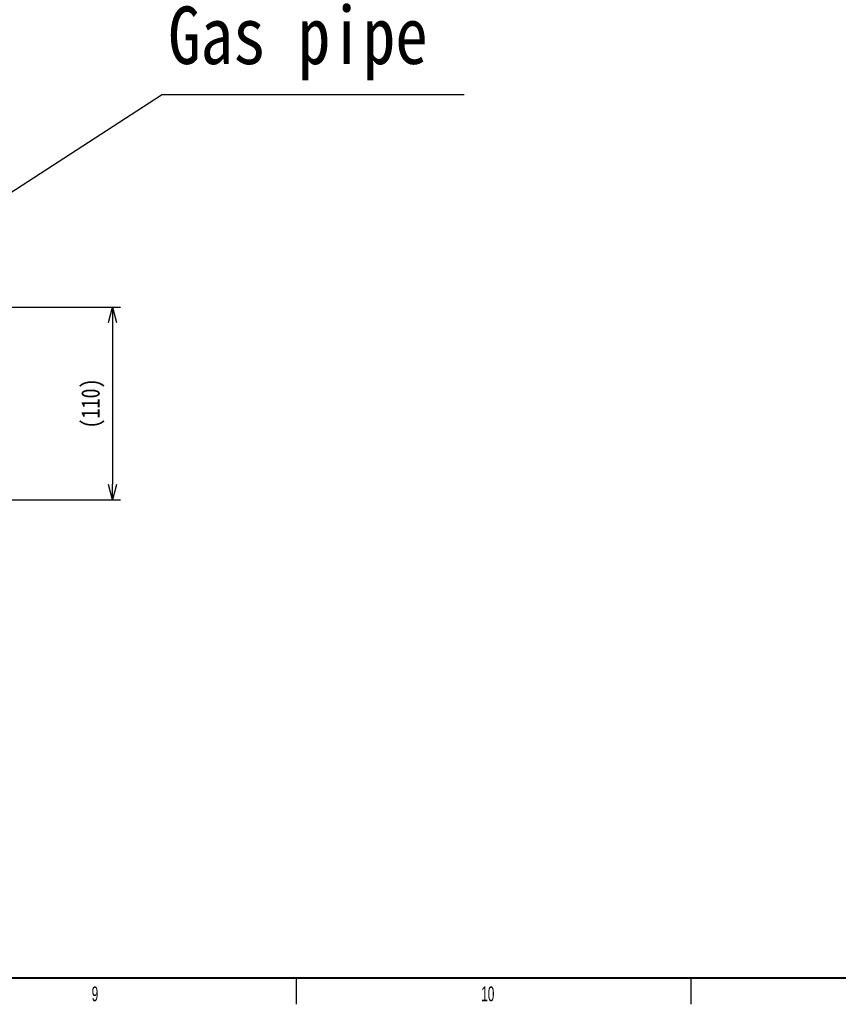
# Model space of a CAD drawing. Header units: millimetres. Extents: x 25 to 1935, y 715 to 2336.
# Tile 82 of 252: x 915 to 1070, y 1510 to 1697. Entities that reach past the tile are written whole.
import ezdxf

# ---------------------------------------------------------------- set-up
doc = ezdxf.new("R2010")
doc.units = ezdxf.units.MM
doc.header["$LTSCALE"] = 2
doc.layers.get('0').update_dxf_attribs({"color": 2})
for name, color, linetype in [('DD0-1', 4, 'Continuous'), ('DD0-2', 4, 'Continuous'), ('尺寸线层', 4, 'Continuous'), ('标注层', 7, 'Continuous')]:
    doc.layers.add(name, color=color, linetype=linetype)
doc.layers.add('图框粗', color=7, linetype='Continuous', lineweight=40)
doc.layers.add('轮廓实线层', color=7, linetype='Continuous', lineweight=30)
doc.styles.add('FS2312', font='simsun.ttf', dxfattribs={"width": 0.8})
doc.styles.add('SLDTEXTSTYLE0', font='TXT', dxfattribs={"width": 0.6})
doc.dimstyles.get("Standard").update_dxf_attribs({"dimtxt": 3.5, "dimasz": 3, "dimexe": 1.5, "dimexo": 0.5, "dimgap": 1.5, "dimtad": 1, "dimdec": 1, "dimlfac": 5, "dimdsep": 46, "dimtxsty": 'FS2312', "dimblk1": 'OPEN', "dimblk2": 'OPEN', "dimsah": 1, "dimcen": 0, "dimclrd": 4, "dimclre": 4, "dimclrt": 4, "dimadec": 0, "dimazin": 0, "dimtfac": 1, "dimtdec": 1, "dimtmove": 1, "dimatfit": 3, "dimldrblk": 'OPEN', "dimfxl": 1, "dimtolj": 1, "dimtzin": 0, "dimarcsym": 1})
doc.dimstyles.new('副本 STANDARD', dxfattribs={"dimtxt": 3.5, "dimasz": 3, "dimexe": 1.5, "dimexo": 0.5, "dimgap": 1.5, "dimtad": 1, "dimdec": 1, "dimlfac": 3, "dimdsep": 46, "dimtxsty": 'FS2312', "dimblk1": 'OPEN', "dimblk2": 'OPEN', "dimsah": 1, "dimcen": 0, "dimclrd": 4, "dimclre": 4, "dimclrt": 4, "dimadec": 0, "dimazin": 0, "dimtfac": 1, "dimtdec": 1, "dimtmove": 1, "dimatfit": 3, "dimldrblk": 'OPEN', "dimfxl": 1, "dimtolj": 1, "dimtzin": 0, "dimarcsym": 1})

# ---------------------------------------------------------------- blocks, each defined once
blk = doc.blocks.new('_OPEN')
at = {"color": 0}
for p, q in [((0, 0), (-1, 0)), ((-0.966, 0.259), (0, 0)), ((0, 0), (-0.966, -0.259))]:
    blk.add_line(p, q, dxfattribs=at)
blk = doc.blocks.new('*D125')
at = {"color": 4, "lineweight": -2, "transparency": 16777216}
for p, q in [((878.24, 1642.29), (933.92, 1642.29)), ((932.42, 1639.29), (932.42, 1608.66)), ((872.83, 1605.66), (933.92, 1605.66))]:
    blk.add_line(p, q, dxfattribs=at)
at = {"layer": 'Defpoints', "color": 0, "transparency": 16777216}
for p in [(877.74, 1642.29), (872.33, 1605.66), (932.42, 1605.66)]:
    blk.add_point(p, dxfattribs=at)
at = {"color": 4, "lineweight": -2, "transparency": 16777216, "xscale": 3, "yscale": 3, "zscale": 3}
for p, rotation in [((932.42, 1642.29), 90), ((932.42, 1605.66), 270)]:
    blk.add_blockref('_OPEN', p, dxfattribs=dict(at, rotation=rotation))
at = {"color": 4, "transparency": 16777216, "insert": (928.7, 1623.98), "char_height": 3.5, "attachment_point": 5, "rotation": 90, "style": 'FS2312'}
blk.add_mtext('\\A1;(110)', dxfattribs=at)

msp = doc.modelspace()

# ---------------------------------------------------------------- linework, layer by layer
at = {"layer": 'DD0-2'}
msp.add_line((999.246, 1682.579), (941.751, 1682.579), dxfattribs=at)
at = {"layer": '图框粗', "color": 7}
msp.add_line((317.797, 1514.85), (1466.797, 1514.85), dxfattribs=at)
at = {"layer": '轮廓实线层', "color": 7}
for p, q in [((967.297, 1514.85), (967.297, 1509.85)), ((1042.297, 1514.85), (1042.297, 1509.85))]:
    msp.add_line(p, q, dxfattribs=at)

# ---------------------------------------------------------------- texts
at = {"layer": '尺寸线层', "insert": (942.988, 1685.336), "char_height": 10.92, "width": 55.15207, "attachment_point": 7, "style": 'FS2312'}
msp.add_mtext('{\\W0.83;Gas pipe}', dxfattribs=at)
at = {"layer": '标注层', "color": 7, "char_height": 2.8, "attachment_point": 1, "style": 'SLDTEXTSTYLE0'}
for s, insert in [('9', (928.462, 1513.239)), ('10', (1002.462, 1513.239))]:
    msp.add_mtext(s, dxfattribs=dict(at, insert=insert))

# ---------------------------------------------------------------- dimensions: what is measured, and where the dimension line sits
dim = msp.add_linear_dim(base=(932.421, 1605.662), p1=(877.745, 1642.294), p2=(872.33, 1605.662), angle=90, text='(<>)', dimstyle='副本 STANDARD', override={"dimdec": 0})
dim.commit()
dim.dimension.update_dxf_attribs({"geometry": '*D125', "text_midpoint": (928.704, 1623.978)})

# ---------------------------------------------------------------- leaders
at = {"layer": 'DD0-1'}
msp.add_leader([(879.411, 1642.294), (941.751, 1682.579)], dimstyle='Standard', override={"dimgap": 1.5, "dimtad": 0}, dxfattribs=at)

doc.saveas('drawing.dxf')
